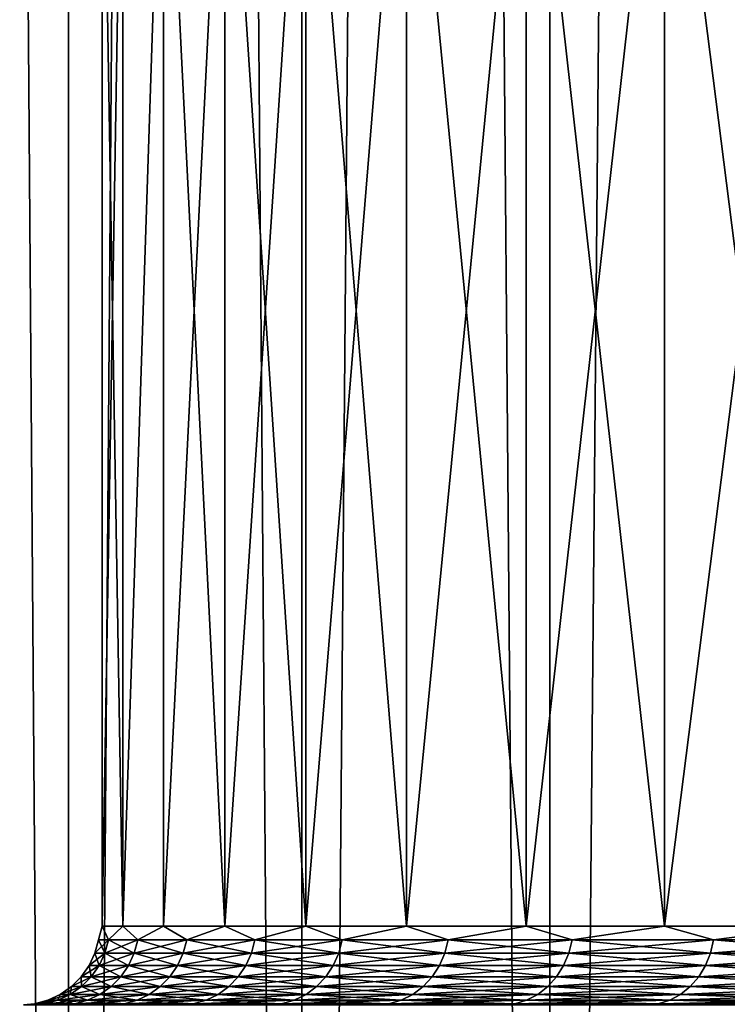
# Model space of a CAD drawing. Header units: metres. Extents: x -30 to 30, y -76 to 64.
# Tile 56 of 256: x -17.81 to -15.11, y -37.1 to -33.34. Entities that reach past the tile are written whole.
import ezdxf

# ---------------------------------------------------------------- set-up
doc = ezdxf.new("R2010")
doc.units = ezdxf.units.M
doc.layers.add('solid_508511', color=7, linetype='CONTINUOUS')

msp = doc.modelspace()

# ---------------------------------------------------------------- linework, layer by layer
at = {"layer": 'solid_508511'}
for points in [[(-18.448824, -54, -13.734659), (-18.448826, 57.5, -13.734654), (-17.618999, 57.5, -14.784141)], [(-17.619013, -54, 14.784127), (-17.618999, 57.5, 14.784141), (-18.448826, 57.5, 13.734654)], [(-18.448824, -54, 13.734659), (-17.619013, -54, 14.784127), (-18.448826, 57.5, 13.734654)], [(-17.619013, -54, -14.784127), (-18.448824, -54, -13.734659), (-17.618999, 57.5, -14.784141)], [(-17.619013, -54, -14.784127), (-17.618999, 57.5, -14.784141), (-16.729612, 57.5, -15.783537)], [(-16.729582, -54, -15.783569), (-17.619013, -54, -14.784127), (-16.729612, 57.5, -15.783537)], [(-17.619013, -54, 14.784127), (-16.729582, -54, 15.783569), (-17.618999, 57.5, 14.784141)], [(-16.729582, -54, 15.783569), (-16.729612, 57.5, 15.783537), (-17.618999, 57.5, 14.784141)], [(-16.729582, -54, -15.783569), (-16.729612, 57.5, -15.783537), (-15.78357, 57.5, -16.72958)], [(-15.783545, -54, 16.729607), (-15.78357, 57.5, 16.72958), (-16.729612, 57.5, 15.783537)], [(-16.729582, -54, 15.783569), (-15.783545, -54, 16.729607), (-16.729612, 57.5, 15.783537)], [(-15.783545, -54, -16.729607), (-16.729582, -54, -15.783569), (-15.78357, 57.5, -16.72958)], [(-15.783545, -54, -16.729607), (-15.78357, 57.5, -16.72958), (-14.784093, 57.5, -17.619038)], [(-14.784101, -54, 17.619034), (-14.784093, 57.5, 17.619038), (-15.78357, 57.5, 16.72958)], [(-15.783545, -54, 16.729607), (-14.784101, -54, 17.619034), (-15.78357, 57.5, 16.72958)], [(-14.784101, -54, -17.619034), (-15.783545, -54, -16.729607), (-14.784093, 57.5, -17.619038)], [(-17.490227, -36.799999, 0.584763), (-17.490206, -32.099998, 0.58516), (-17.41213, -32.099998, 1.751501)], [(-17.412111, -36.799999, 1.751677), (-17.490227, -36.799999, 0.584763), (-17.41213, -32.099998, 1.751501)], [(-17.490227, -36.799999, -0.584763), (-17.490206, -32.099998, -0.58516), (-17.490206, -32.099998, 0.58516)], [(-17.490227, -36.799999, 0.584763), (-17.490227, -36.799999, -0.584763), (-17.490206, -32.099998, 0.58516)], [(-17.490227, -36.799999, -0.584763), (-17.412111, -36.799999, -1.751677), (-17.490206, -32.099998, -0.58516)], [(-17.412111, -36.799999, -1.751677), (-17.41213, -32.099998, -1.751501), (-17.490206, -32.099998, -0.58516)], [(-17.412111, -36.799999, 1.751677), (-17.41213, -32.099998, 1.751501), (-17.256266, -32.099998, 2.910505)], [(-17.412111, -36.799999, -1.751677), (-17.256266, -32.099998, -2.910505), (-17.41213, -32.099998, -1.751501)], [(-17.256229, -36.799999, 2.910767), (-17.412111, -36.799999, 1.751677), (-17.256266, -32.099998, 2.910505)], [(-17.412111, -36.799999, -1.751677), (-17.256229, -36.799999, -2.910767), (-17.256266, -32.099998, -2.910505)], [(-17.256229, -36.799999, 2.910767), (-17.256266, -32.099998, 2.910505), (-17.023172, -32.099998, 4.057268)], [(-17.023275, -36.799999, -4.056858), (-17.023172, -32.099998, -4.057268), (-17.256266, -32.099998, -2.910505)], [(-17.256229, -36.799999, -2.910767), (-17.023275, -36.799999, -4.056858), (-17.256266, -32.099998, -2.910505)], [(-17.023275, -36.799999, 4.056858), (-17.256229, -36.799999, 2.910767), (-17.023172, -32.099998, 4.057268)], [(-17.023275, -36.799999, 4.056858), (-17.023172, -32.099998, 4.057268), (-16.714403, -32.099998, 5.184477)], [(-16.714293, -36.799999, 5.184829), (-17.023275, -36.799999, 4.056858), (-16.714403, -32.099998, 5.184477)], [(-17.023275, -36.799999, -4.056858), (-16.714293, -36.799999, -5.184829), (-17.023172, -32.099998, -4.057268)], [(-16.714293, -36.799999, -5.184829), (-16.714403, -32.099998, -5.184477), (-17.023172, -32.099998, -4.057268)], [(-16.714293, -36.799999, 5.184829), (-16.714403, -32.099998, 5.184477), (-16.330685, -32.099998, 6.289562)], [(-16.330658, -36.799999, -6.289644), (-16.330685, -32.099998, -6.289562), (-16.714403, -32.099998, -5.184477)], [(-16.714293, -36.799999, -5.184829), (-16.330658, -36.799999, -6.289644), (-16.714403, -32.099998, -5.184477)], [(-16.330658, -36.799999, 6.289644), (-16.714293, -36.799999, 5.184829), (-16.330685, -32.099998, 6.289562)], [(-16.330658, -36.799999, 6.289644), (-16.330685, -32.099998, 6.289562), (-15.873957, -32.099998, 7.366646)], [(-15.874087, -36.799999, -7.366367), (-15.873957, -32.099998, -7.366646), (-16.330685, -32.099998, -6.289562)], [(-16.330658, -36.799999, -6.289644), (-15.874087, -36.799999, -7.366367), (-16.330685, -32.099998, -6.289562)], [(-15.874087, -36.799999, 7.366367), (-16.330658, -36.799999, 6.289644), (-15.873957, -32.099998, 7.366646)], [(-15.874087, -36.799999, 7.366367), (-15.873957, -32.099998, 7.366646), (-15.346813, -32.099998, 8.40984)], [(-15.346619, -36.799999, 8.410191), (-15.874087, -36.799999, 7.366367), (-15.346813, -32.099998, 8.40984)], [(-15.874087, -36.799999, -7.366367), (-15.346619, -36.799999, -8.410191), (-15.873957, -32.099998, -7.366646)], [(-15.346619, -36.799999, -8.410191), (-15.346813, -32.099998, -8.40984), (-15.873957, -32.099998, -7.366646)], [(-15.346619, -36.799999, 8.410191), (-15.346813, -32.099998, 8.40984), (-14.750553, -32.099998, 9.416533)], [(-14.750608, -36.799999, -9.416451), (-14.750553, -32.099998, -9.416533), (-15.346813, -32.099998, -8.40984)], [(-15.346619, -36.799999, -8.410191), (-14.750608, -36.799999, -9.416451), (-15.346813, -32.099998, -8.40984)], [(-14.750608, -36.799999, 9.416451), (-15.346619, -36.799999, 8.410191), (-14.750553, -32.099998, 9.416533)], [(-17.504559, -36.852093), (-17.490227, -36.799999, -0.584763), (-17.490227, -36.799999, 0.584763)], [(-17.504559, -36.852093), (-17.467079, -36.852093, -1.144853), (-17.490227, -36.799999, -0.584763)], [(-17.467079, -36.852093, 1.144853), (-17.504559, -36.852093), (-17.490227, -36.799999, 0.584763)], [(-17.467079, -36.852093, -1.144853), (-17.412111, -36.799999, -1.751677), (-17.490227, -36.799999, -0.584763)], [(-17.467079, -36.852093, 1.144853), (-17.490227, -36.799999, 0.584763), (-17.412111, -36.799999, 1.751677)], [(-17.467079, -36.852093, -1.144853), (-17.354803, -36.852093, -2.284803), (-17.412111, -36.799999, -1.751677)], [(-17.354803, -36.852093, 2.284803), (-17.467079, -36.852093, 1.144853), (-17.412111, -36.799999, 1.751677)], [(-17.354803, -36.852093, -2.284803), (-17.256229, -36.799999, -2.910767), (-17.412111, -36.799999, -1.751677)], [(-17.354803, -36.852093, 2.284803), (-17.412111, -36.799999, 1.751677), (-17.256229, -36.799999, 2.910767)], [(-17.354803, -36.852093, -2.284803), (-17.168213, -36.852093, -3.41497), (-17.256229, -36.799999, -2.910767)], [(-17.168213, -36.852093, 3.41497), (-17.354803, -36.852093, 2.284803), (-17.256229, -36.799999, 2.910767)], [(-17.168213, -36.852093, -3.41497), (-17.023275, -36.799999, -4.056858), (-17.256229, -36.799999, -2.910767)], [(-17.168213, -36.852093, 3.41497), (-17.256229, -36.799999, 2.910767), (-17.023275, -36.799999, 4.056858)], [(-17.168213, -36.852093, -3.41497), (-16.908104, -36.852093, -4.530513), (-17.023275, -36.799999, -4.056858)], [(-16.908104, -36.852093, 4.530513), (-17.168213, -36.852093, 3.41497), (-17.023275, -36.799999, 4.056858)], [(-16.908104, -36.852093, -4.530513), (-16.714293, -36.799999, -5.184829), (-17.023275, -36.799999, -4.056858)], [(-16.908104, -36.852093, 4.530513), (-17.023275, -36.799999, 4.056858), (-16.714293, -36.799999, 5.184829)], [(-16.908104, -36.852093, -4.530513), (-16.575594, -36.852093, -5.626656), (-16.714293, -36.799999, -5.184829)], [(-16.575594, -36.852093, 5.626656), (-16.908104, -36.852093, 4.530513), (-16.714293, -36.799999, 5.184829)], [(-16.575594, -36.852093, -5.626656), (-16.330658, -36.799999, -6.289644), (-16.714293, -36.799999, -5.184829)], [(-16.575594, -36.852093, 5.626656), (-16.714293, -36.799999, 5.184829), (-16.330658, -36.799999, 6.289644)], [(-16.575594, -36.852093, -5.626656), (-16.172102, -36.852093, -6.698704), (-16.330658, -36.799999, -6.289644)], [(-16.172102, -36.852093, 6.698704), (-16.575594, -36.852093, 5.626656), (-16.330658, -36.799999, 6.289644)], [(-16.172102, -36.852093, -6.698704), (-15.874087, -36.799999, -7.366367), (-16.330658, -36.799999, -6.289644)], [(-16.172102, -36.852093, 6.698704), (-16.330658, -36.799999, 6.289644), (-15.874087, -36.799999, 7.366367)], [(-16.172102, -36.852093, -6.698704), (-15.699361, -36.852093, -7.742068), (-15.874087, -36.799999, -7.366367)], [(-15.699361, -36.852093, 7.742068), (-16.172102, -36.852093, 6.698704), (-15.874087, -36.799999, 7.366367)], [(-15.699361, -36.852093, -7.742068), (-15.346619, -36.799999, -8.410191), (-15.874087, -36.799999, -7.366367)], [(-15.699361, -36.852093, 7.742068), (-15.874087, -36.799999, 7.366367), (-15.346619, -36.799999, 8.410191)], [(-15.699361, -36.852093, -7.742068), (-15.159391, -36.852093, -8.752279), (-15.346619, -36.799999, -8.410191)], [(-15.159391, -36.852093, 8.752279), (-15.699361, -36.852093, 7.742068), (-15.346619, -36.799999, 8.410191)], [(-15.159391, -36.852093, -8.752279), (-14.750608, -36.799999, -9.416451), (-15.346619, -36.799999, -8.410191)], [(-15.159391, -36.852093, 8.752279), (-15.346619, -36.799999, 8.410191), (-14.750608, -36.799999, 9.416451)], [(-15.159391, -36.852093, -8.752279), (-14.554508, -36.852093, -9.725011), (-14.750608, -36.799999, -9.416451)], [(-14.554508, -36.852093, 9.725011), (-15.159391, -36.852093, 8.752279), (-14.750608, -36.799999, 9.416451)], [(-17.51811, -36.902657), (-17.504559, -36.852093), (-17.467079, -36.852093, 1.144853)], [(-17.51811, -36.902657), (-17.480602, -36.902657, -1.145739), (-17.504559, -36.852093)], [(-17.480602, -36.902657, 1.145739), (-17.51811, -36.902657), (-17.467079, -36.852093, 1.144853)], [(-17.480602, -36.902657, -1.145739), (-17.467079, -36.852093, -1.144853), (-17.504559, -36.852093)], [(-17.480602, -36.902657, -1.145739), (-17.36824, -36.902657, -2.286572), (-17.467079, -36.852093, -1.144853)], [(-17.480602, -36.902657, 1.145739), (-17.467079, -36.852093, 1.144853), (-17.354803, -36.852093, 2.284803)], [(-17.36824, -36.902657, 2.286572), (-17.480602, -36.902657, 1.145739), (-17.354803, -36.852093, 2.284803)], [(-17.36824, -36.902657, -2.286572), (-17.354803, -36.852093, -2.284803), (-17.467079, -36.852093, -1.144853)], [(-17.36824, -36.902657, -2.286572), (-17.181505, -36.902657, -3.417614), (-17.354803, -36.852093, -2.284803)], [(-17.36824, -36.902657, 2.286572), (-17.354803, -36.852093, 2.284803), (-17.168213, -36.852093, 3.41497)], [(-17.181505, -36.902657, 3.417614), (-17.36824, -36.902657, 2.286572), (-17.168213, -36.852093, 3.41497)], [(-17.181505, -36.902657, -3.417614), (-17.168213, -36.852093, -3.41497), (-17.354803, -36.852093, -2.284803)], [(-17.181505, -36.902657, -3.417614), (-16.921194, -36.902657, -4.53402), (-17.168213, -36.852093, -3.41497)], [(-17.181505, -36.902657, 3.417614), (-17.168213, -36.852093, 3.41497), (-16.908104, -36.852093, 4.530513)], [(-16.921194, -36.902657, 4.53402), (-17.181505, -36.902657, 3.417614), (-16.908104, -36.852093, 4.530513)], [(-16.921194, -36.902657, -4.53402), (-16.908104, -36.852093, -4.530513), (-17.168213, -36.852093, -3.41497)], [(-16.921194, -36.902657, -4.53402), (-16.588427, -36.902657, -5.631012), (-16.908104, -36.852093, -4.530513)], [(-16.921194, -36.902657, 4.53402), (-16.908104, -36.852093, 4.530513), (-16.575594, -36.852093, 5.626656)], [(-16.588427, -36.902657, 5.631012), (-16.921194, -36.902657, 4.53402), (-16.575594, -36.852093, 5.626656)], [(-16.588427, -36.902657, -5.631012), (-16.575594, -36.852093, -5.626656), (-16.908104, -36.852093, -4.530513)], [(-16.588427, -36.902657, -5.631012), (-16.184624, -36.902657, -6.70389), (-16.575594, -36.852093, -5.626656)], [(-16.588427, -36.902657, 5.631012), (-16.575594, -36.852093, 5.626656), (-16.172102, -36.852093, 6.698704)], [(-16.184624, -36.902657, 6.70389), (-16.588427, -36.902657, 5.631012), (-16.172102, -36.852093, 6.698704)], [(-16.184624, -36.902657, -6.70389), (-16.172102, -36.852093, -6.698704), (-16.575594, -36.852093, -5.626656)], [(-16.184624, -36.902657, -6.70389), (-15.711515, -36.902657, -7.748062), (-16.172102, -36.852093, -6.698704)], [(-16.184624, -36.902657, 6.70389), (-16.172102, -36.852093, 6.698704), (-15.699361, -36.852093, 7.742068)], [(-15.711515, -36.902657, 7.748062), (-16.184624, -36.902657, 6.70389), (-15.699361, -36.852093, 7.742068)], [(-15.711515, -36.902657, -7.748062), (-15.699361, -36.852093, -7.742068), (-16.172102, -36.852093, -6.698704)], [(-15.711515, -36.902657, -7.748062), (-15.171128, -36.902657, -8.759055), (-15.699361, -36.852093, -7.742068)], [(-15.711515, -36.902657, 7.748062), (-15.699361, -36.852093, 7.742068), (-15.159391, -36.852093, 8.752279)], [(-15.171128, -36.902657, 8.759055), (-15.711515, -36.902657, 7.748062), (-15.159391, -36.852093, 8.752279)], [(-15.171128, -36.902657, -8.759055), (-15.159391, -36.852093, -8.752279), (-15.699361, -36.852093, -7.742068)], [(-15.171128, -36.902657, -8.759055), (-14.565776, -36.902657, -9.73254), (-15.159391, -36.852093, -8.752279)], [(-15.171128, -36.902657, 8.759055), (-15.159391, -36.852093, 8.752279), (-14.554508, -36.852093, 9.725011)], [(-14.565776, -36.902657, 9.73254), (-15.171128, -36.902657, 8.759055), (-14.554508, -36.852093, 9.725011)], [(-14.565776, -36.902657, -9.73254), (-14.554508, -36.852093, -9.725011), (-15.159391, -36.852093, -8.752279)], [(-17.540245, -36.950092), (-17.51811, -36.902657), (-17.480602, -36.902657, 1.145739)], [(-17.540245, -36.950092), (-17.502689, -36.950092, -1.147187), (-17.51811, -36.902657)], [(-17.502689, -36.950092, 1.147187), (-17.540245, -36.950092), (-17.480602, -36.902657, 1.145739)], [(-17.502689, -36.950092, -1.147187), (-17.480602, -36.902657, -1.145739), (-17.51811, -36.902657)], [(-17.502689, -36.950092, -1.147187), (-17.390186, -36.950092, -2.289461), (-17.480602, -36.902657, -1.145739)], [(-17.502689, -36.950092, 1.147187), (-17.480602, -36.902657, 1.145739), (-17.36824, -36.902657, 2.286572)], [(-17.390186, -36.950092, 2.289461), (-17.502689, -36.950092, 1.147187), (-17.36824, -36.902657, 2.286572)], [(-17.390186, -36.950092, -2.289461), (-17.36824, -36.902657, -2.286572), (-17.480602, -36.902657, -1.145739)], [(-17.390186, -36.950092, -2.289461), (-17.203215, -36.950092, -3.421932), (-17.36824, -36.902657, -2.286572)], [(-17.390186, -36.950092, 2.289461), (-17.36824, -36.902657, 2.286572), (-17.181505, -36.902657, 3.417614)], [(-17.203215, -36.950092, 3.421932), (-17.390186, -36.950092, 2.289461), (-17.181505, -36.902657, 3.417614)], [(-17.203215, -36.950092, -3.421932), (-17.181505, -36.902657, -3.417614), (-17.36824, -36.902657, -2.286572)], [(-17.203215, -36.950092, -3.421932), (-16.942575, -36.950092, -4.53975), (-17.181505, -36.902657, -3.417614)], [(-17.203215, -36.950092, 3.421932), (-17.181505, -36.902657, 3.417614), (-16.921194, -36.902657, 4.53402)], [(-16.942575, -36.950092, 4.53975), (-17.203215, -36.950092, 3.421932), (-16.921194, -36.902657, 4.53402)], [(-16.942575, -36.950092, -4.53975), (-16.921194, -36.902657, -4.53402), (-17.181505, -36.902657, -3.417614)], [(-16.942575, -36.950092, -4.53975), (-16.609386, -36.950092, -5.638127), (-16.921194, -36.902657, -4.53402)], [(-16.942575, -36.950092, 4.53975), (-16.921194, -36.902657, 4.53402), (-16.588427, -36.902657, 5.631012)], [(-16.609386, -36.950092, 5.638127), (-16.942575, -36.950092, 4.53975), (-16.588427, -36.902657, 5.631012)], [(-16.609386, -36.950092, -5.638127), (-16.588427, -36.902657, -5.631012), (-16.921194, -36.902657, -4.53402)], [(-16.609386, -36.950092, -5.638127), (-16.205072, -36.950092, -6.712361), (-16.588427, -36.902657, -5.631012)], [(-16.609386, -36.950092, 5.638127), (-16.588427, -36.902657, 5.631012), (-16.184624, -36.902657, 6.70389)], [(-16.205072, -36.950092, 6.712361), (-16.609386, -36.950092, 5.638127), (-16.184624, -36.902657, 6.70389)], [(-16.205072, -36.950092, -6.712361), (-16.184624, -36.902657, -6.70389), (-16.588427, -36.902657, -5.631012)], [(-16.205072, -36.950092, -6.712361), (-15.731367, -36.950092, -7.757852), (-16.184624, -36.902657, -6.70389)], [(-16.205072, -36.950092, 6.712361), (-16.184624, -36.902657, 6.70389), (-15.711515, -36.902657, 7.748062)], [(-15.731367, -36.950092, 7.757852), (-16.205072, -36.950092, 6.712361), (-15.711515, -36.902657, 7.748062)], [(-15.731367, -36.950092, -7.757852), (-15.711515, -36.902657, -7.748062), (-16.184624, -36.902657, -6.70389)], [(-15.731367, -36.950092, -7.757852), (-15.190297, -36.950092, -8.770123), (-15.711515, -36.902657, -7.748062)], [(-15.731367, -36.950092, 7.757852), (-15.711515, -36.902657, 7.748062), (-15.171128, -36.902657, 8.759055)], [(-15.190297, -36.950092, 8.770123), (-15.731367, -36.950092, 7.757852), (-15.171128, -36.902657, 8.759055)], [(-15.190297, -36.950092, -8.770123), (-15.171128, -36.902657, -8.759055), (-15.711515, -36.902657, -7.748062)], [(-15.190297, -36.950092, -8.770123), (-14.584181, -36.950092, -9.744838), (-15.171128, -36.902657, -8.759055)], [(-15.190297, -36.950092, 8.770123), (-15.171128, -36.902657, 8.759055), (-14.565776, -36.902657, 9.73254)], [(-14.584181, -36.950092, 9.744838), (-15.190297, -36.950092, 8.770123), (-14.565776, -36.902657, 9.73254)], [(-14.584181, -36.950092, -9.744838), (-14.565776, -36.902657, -9.73254), (-15.171128, -36.902657, -8.759055)], [(-17.570288, -36.992958), (-17.540245, -36.950092), (-17.502689, -36.950092, 1.147187)], [(-17.570288, -36.992958), (-17.532669, -36.992958, -1.149152), (-17.540245, -36.950092)], [(-17.532669, -36.992958, 1.149152), (-17.570288, -36.992958), (-17.502689, -36.950092, 1.147187)], [(-17.532669, -36.992958, -1.149152), (-17.502689, -36.950092, -1.147187), (-17.540245, -36.950092)], [(-17.532669, -36.992958, -1.149152), (-17.419971, -36.992958, -2.293383), (-17.502689, -36.950092, -1.147187)], [(-17.532669, -36.992958, 1.149152), (-17.502689, -36.950092, 1.147187), (-17.390186, -36.950092, 2.289461)], [(-17.419971, -36.992958, 2.293383), (-17.532669, -36.992958, 1.149152), (-17.390186, -36.950092, 2.289461)], [(-17.419971, -36.992958, -2.293383), (-17.390186, -36.950092, -2.289461), (-17.502689, -36.950092, -1.147187)], [(-17.419971, -36.992958, -2.293383), (-17.232679, -36.992958, -3.427793), (-17.390186, -36.950092, -2.289461)], [(-17.419971, -36.992958, 2.293383), (-17.390186, -36.950092, 2.289461), (-17.203215, -36.950092, 3.421932)], [(-17.232679, -36.992958, 3.427793), (-17.419971, -36.992958, 2.293383), (-17.203215, -36.950092, 3.421932)], [(-17.232679, -36.992958, -3.427793), (-17.203215, -36.950092, -3.421932), (-17.390186, -36.950092, -2.289461)], [(-17.232679, -36.992958, -3.427793), (-16.971594, -36.992958, -4.547525), (-17.203215, -36.950092, -3.421932)], [(-17.232679, -36.992958, 3.427793), (-17.203215, -36.950092, 3.421932), (-16.942575, -36.950092, 4.53975)], [(-16.971594, -36.992958, 4.547525), (-17.232679, -36.992958, 3.427793), (-16.942575, -36.950092, 4.53975)], [(-16.971594, -36.992958, -4.547525), (-16.942575, -36.950092, -4.53975), (-17.203215, -36.950092, -3.421932)], [(-16.971594, -36.992958, -4.547525), (-16.637835, -36.992958, -5.647784), (-16.942575, -36.950092, -4.53975)], [(-16.971594, -36.992958, 4.547525), (-16.942575, -36.950092, 4.53975), (-16.609386, -36.950092, 5.638127)], [(-16.637835, -36.992958, 5.647784), (-16.971594, -36.992958, 4.547525), (-16.609386, -36.950092, 5.638127)], [(-16.637835, -36.992958, -5.647784), (-16.609386, -36.950092, -5.638127), (-16.942575, -36.950092, -4.53975)], [(-16.637835, -36.992958, -5.647784), (-16.23283, -36.992958, -6.723858), (-16.609386, -36.950092, -5.638127)], [(-16.637835, -36.992958, 5.647784), (-16.609386, -36.950092, 5.638127), (-16.205072, -36.950092, 6.712361)], [(-16.23283, -36.992958, 6.723858), (-16.637835, -36.992958, 5.647784), (-16.205072, -36.950092, 6.712361)], [(-16.23283, -36.992958, -6.723858), (-16.205072, -36.950092, -6.712361), (-16.609386, -36.950092, -5.638127)], [(-16.23283, -36.992958, -6.723858), (-15.758312, -36.992958, -7.77114), (-16.205072, -36.950092, -6.712361)], [(-16.23283, -36.992958, 6.723858), (-16.205072, -36.950092, 6.712361), (-15.731367, -36.950092, 7.757852)], [(-15.758312, -36.992958, 7.77114), (-16.23283, -36.992958, 6.723858), (-15.731367, -36.950092, 7.757852)], [(-15.758312, -36.992958, -7.77114), (-15.731367, -36.950092, -7.757852), (-16.205072, -36.950092, -6.712361)], [(-15.758312, -36.992958, -7.77114), (-15.216315, -36.992958, -8.785144), (-15.731367, -36.950092, -7.757852)], [(-15.758312, -36.992958, 7.77114), (-15.731367, -36.950092, 7.757852), (-15.190297, -36.950092, 8.770123)], [(-15.216315, -36.992958, 8.785144), (-15.758312, -36.992958, 7.77114), (-15.190297, -36.950092, 8.770123)], [(-15.216315, -36.992958, -8.785144), (-15.190297, -36.950092, -8.770123), (-15.731367, -36.950092, -7.757852)], [(-15.216315, -36.992958, -8.785144), (-14.60916, -36.992958, -9.761529), (-15.190297, -36.950092, -8.770123)], [(-15.216315, -36.992958, 8.785144), (-15.190297, -36.950092, 8.770123), (-14.584181, -36.950092, 9.744838)], [(-14.60916, -36.992958, 9.761529), (-15.216315, -36.992958, 8.785144), (-14.584181, -36.950092, 9.744838)], [(-14.60916, -36.992958, -9.761529), (-14.584181, -36.950092, -9.744838), (-15.190297, -36.950092, -8.770123)], [(-17.607325, -37.029949), (-17.570288, -36.992958), (-17.532669, -36.992958, 1.149152)], [(-17.607325, -37.029949), (-17.569626, -37.029949, -1.151574), (-17.570288, -36.992958)], [(-17.569626, -37.029949, 1.151574), (-17.607325, -37.029949), (-17.532669, -36.992958, 1.149152)], [(-17.569626, -37.029949, -1.151574), (-17.532669, -36.992958, -1.149152), (-17.570288, -36.992958)], [(-17.569626, -37.029949, -1.151574), (-17.456692, -37.029949, -2.298217), (-17.532669, -36.992958, -1.149152)], [(-17.569626, -37.029949, 1.151574), (-17.532669, -36.992958, 1.149152), (-17.419971, -36.992958, 2.293383)], [(-17.456692, -37.029949, 2.298217), (-17.569626, -37.029949, 1.151574), (-17.419971, -36.992958, 2.293383)], [(-17.456692, -37.029949, -2.298217), (-17.419971, -36.992958, -2.293383), (-17.532669, -36.992958, -1.149152)], [(-17.456692, -37.029949, -2.298217), (-17.269005, -37.029949, -3.435019), (-17.419971, -36.992958, -2.293383)], [(-17.456692, -37.029949, 2.298217), (-17.419971, -36.992958, 2.293383), (-17.232679, -36.992958, 3.427793)], [(-17.269005, -37.029949, 3.435019), (-17.456692, -37.029949, 2.298217), (-17.232679, -36.992958, 3.427793)], [(-17.269005, -37.029949, -3.435019), (-17.232679, -36.992958, -3.427793), (-17.419971, -36.992958, -2.293383)], [(-17.269005, -37.029949, -3.435019), (-17.00737, -37.029949, -4.557111), (-17.232679, -36.992958, -3.427793)], [(-17.269005, -37.029949, 3.435019), (-17.232679, -36.992958, 3.427793), (-16.971594, -36.992958, 4.547525)], [(-17.00737, -37.029949, 4.557111), (-17.269005, -37.029949, 3.435019), (-16.971594, -36.992958, 4.547525)], [(-17.00737, -37.029949, -4.557111), (-16.971594, -36.992958, -4.547525), (-17.232679, -36.992958, -3.427793)], [(-17.00737, -37.029949, -4.557111), (-16.672905, -37.029949, -5.659689), (-16.971594, -36.992958, -4.547525)], [(-17.00737, -37.029949, 4.557111), (-16.971594, -36.992958, 4.547525), (-16.637835, -36.992958, 5.647784)], [(-16.672905, -37.029949, 5.659689), (-17.00737, -37.029949, 4.557111), (-16.637835, -36.992958, 5.647784)], [(-16.672905, -37.029949, -5.659689), (-16.637835, -36.992958, -5.647784), (-16.971594, -36.992958, -4.547525)], [(-16.672905, -37.029949, -5.659689), (-16.267046, -37.029949, -6.738031), (-16.637835, -36.992958, -5.647784)], [(-16.672905, -37.029949, 5.659689), (-16.637835, -36.992958, 5.647784), (-16.23283, -36.992958, 6.723858)], [(-16.267046, -37.029949, 6.738031), (-16.672905, -37.029949, 5.659689), (-16.23283, -36.992958, 6.723858)], [(-16.267046, -37.029949, -6.738031), (-16.23283, -36.992958, -6.723858), (-16.637835, -36.992958, -5.647784)], [(-16.267046, -37.029949, -6.738031), (-15.791529, -37.029949, -7.78752), (-16.23283, -36.992958, -6.723858)], [(-16.267046, -37.029949, 6.738031), (-16.23283, -36.992958, 6.723858), (-15.758312, -36.992958, 7.77114)], [(-15.791529, -37.029949, 7.78752), (-16.267046, -37.029949, 6.738031), (-15.758312, -36.992958, 7.77114)], [(-15.791529, -37.029949, -7.78752), (-15.758312, -36.992958, -7.77114), (-16.23283, -36.992958, -6.723858)], [(-15.791529, -37.029949, -7.78752), (-15.24839, -37.029949, -8.803662), (-15.758312, -36.992958, -7.77114)], [(-15.791529, -37.029949, 7.78752), (-15.758312, -36.992958, 7.77114), (-15.216315, -36.992958, 8.785144)], [(-15.24839, -37.029949, 8.803662), (-15.791529, -37.029949, 7.78752), (-15.216315, -36.992958, 8.785144)], [(-15.24839, -37.029949, -8.803662), (-15.216315, -36.992958, -8.785144), (-15.758312, -36.992958, -7.77114)], [(-15.24839, -37.029949, -8.803662), (-14.639955, -37.029949, -9.782105), (-15.216315, -36.992958, -8.785144)], [(-15.24839, -37.029949, 8.803662), (-15.216315, -36.992958, 8.785144), (-14.60916, -36.992958, 9.761529)], [(-14.639955, -37.029949, 9.782105), (-15.24839, -37.029949, 8.803662), (-14.60916, -36.992958, 9.761529)], [(-14.639955, -37.029949, -9.782105), (-14.60916, -36.992958, -9.761529), (-15.216315, -36.992958, -8.785144)], [(-17.650227, -37.059937), (-17.607325, -37.029949), (-17.569626, -37.029949, 1.151574)], [(-17.650227, -37.059937), (-17.612436, -37.059937, -1.15438), (-17.607325, -37.029949)], [(-17.612436, -37.059937, 1.15438), (-17.650227, -37.059937), (-17.569626, -37.029949, 1.151574)], [(-17.612436, -37.059937, -1.15438), (-17.569626, -37.029949, -1.151574), (-17.607325, -37.029949)], [(-17.612436, -37.059937, -1.15438), (-17.499228, -37.059937, -2.303817), (-17.569626, -37.029949, -1.151574)], [(-17.612436, -37.059937, 1.15438), (-17.569626, -37.029949, 1.151574), (-17.456692, -37.029949, 2.298217)], [(-17.499228, -37.059937, 2.303817), (-17.612436, -37.059937, 1.15438), (-17.456692, -37.029949, 2.298217)], [(-17.499228, -37.059937, -2.303817), (-17.456692, -37.029949, -2.298217), (-17.569626, -37.029949, -1.151574)], [(-17.499228, -37.059937, -2.303817), (-17.311083, -37.059937, -3.443388), (-17.456692, -37.029949, -2.298217)], [(-17.499228, -37.059937, 2.303817), (-17.456692, -37.029949, 2.298217), (-17.269005, -37.029949, 3.435019)], [(-17.311083, -37.059937, 3.443388), (-17.499228, -37.059937, 2.303817), (-17.269005, -37.029949, 3.435019)], [(-17.311083, -37.059937, -3.443388), (-17.269005, -37.029949, -3.435019), (-17.456692, -37.029949, -2.298217)], [(-17.311083, -37.059937, -3.443388), (-17.048809, -37.059937, -4.568215), (-17.269005, -37.029949, -3.435019)], [(-17.311083, -37.059937, 3.443388), (-17.269005, -37.029949, 3.435019), (-17.00737, -37.029949, 4.557111)], [(-17.048809, -37.059937, 4.568215), (-17.311083, -37.059937, 3.443388), (-17.00737, -37.029949, 4.557111)], [(-17.048809, -37.059937, -4.568215), (-17.00737, -37.029949, -4.557111), (-17.269005, -37.029949, -3.435019)], [(-17.048809, -37.059937, -4.568215), (-16.713531, -37.059937, -5.67348), (-17.00737, -37.029949, -4.557111)], [(-17.048809, -37.059937, 4.568215), (-17.00737, -37.029949, 4.557111), (-16.672905, -37.029949, 5.659689)], [(-16.713531, -37.059937, 5.67348), (-17.048809, -37.059937, 4.568215), (-16.672905, -37.029949, 5.659689)], [(-16.713531, -37.059937, -5.67348), (-16.672905, -37.029949, -5.659689), (-17.00737, -37.029949, -4.557111)], [(-16.713531, -37.059937, -5.67348), (-16.306683, -37.059937, -6.754449), (-16.672905, -37.029949, -5.659689)], [(-16.713531, -37.059937, 5.67348), (-16.672905, -37.029949, 5.659689), (-16.267046, -37.029949, 6.738031)], [(-16.306683, -37.059937, 6.754449), (-16.713531, -37.059937, 5.67348), (-16.267046, -37.029949, 6.738031)], [(-16.306683, -37.059937, -6.754449), (-16.267046, -37.029949, -6.738031), (-16.672905, -37.029949, -5.659689)], [(-16.306683, -37.059937, -6.754449), (-15.830008, -37.059937, -7.806496), (-16.267046, -37.029949, -6.738031)], [(-16.306683, -37.059937, 6.754449), (-16.267046, -37.029949, 6.738031), (-15.791529, -37.029949, 7.78752)], [(-15.830008, -37.059937, 7.806496), (-16.306683, -37.059937, 6.754449), (-15.791529, -37.029949, 7.78752)], [(-15.830008, -37.059937, -7.806496), (-15.791529, -37.029949, -7.78752), (-16.267046, -37.029949, -6.738031)], [(-15.830008, -37.059937, -7.806496), (-15.285544, -37.059937, -8.825113), (-15.791529, -37.029949, -7.78752)], [(-15.830008, -37.059937, 7.806496), (-15.791529, -37.029949, 7.78752), (-15.24839, -37.029949, 8.803662)], [(-15.285544, -37.059937, 8.825113), (-15.830008, -37.059937, 7.806496), (-15.24839, -37.029949, 8.803662)], [(-15.285544, -37.059937, -8.825113), (-15.24839, -37.029949, -8.803662), (-15.791529, -37.029949, -7.78752)], [(-15.285544, -37.059937, -8.825113), (-14.675627, -37.059937, -9.805941), (-15.24839, -37.029949, -8.803662)], [(-15.285544, -37.059937, 8.825113), (-15.24839, -37.029949, 8.803662), (-14.639955, -37.029949, 9.782105)], [(-14.675627, -37.059937, 9.805941), (-15.285544, -37.059937, 8.825113), (-14.639955, -37.029949, 9.782105)], [(-14.675627, -37.059937, -9.805941), (-14.639955, -37.029949, -9.782105), (-15.24839, -37.029949, -8.803662)], [(-17.697689, -37.082016), (-17.650227, -37.059937), (-17.612436, -37.059937, 1.15438)], [(-17.697689, -37.082016), (-17.659798, -37.082016, -1.157484), (-17.650227, -37.059937)], [(-17.659798, -37.082016, 1.157484), (-17.697689, -37.082016), (-17.612436, -37.059937, 1.15438)], [(-17.659798, -37.082016, -1.157484), (-17.612436, -37.059937, -1.15438), (-17.650227, -37.059937)], [(-17.659798, -37.082016, -1.157484), (-17.546284, -37.082016, -2.310012), (-17.612436, -37.059937, -1.15438)], [(-17.659798, -37.082016, 1.157484), (-17.612436, -37.059937, 1.15438), (-17.499228, -37.059937, 2.303817)], [(-17.546284, -37.082016, 2.310012), (-17.659798, -37.082016, 1.157484), (-17.499228, -37.059937, 2.303817)], [(-17.546284, -37.082016, -2.310012), (-17.499228, -37.059937, -2.303817), (-17.612436, -37.059937, -1.15438)], [(-17.546284, -37.082016, -2.310012), (-17.357634, -37.082016, -3.452648), (-17.499228, -37.059937, -2.303817)], [(-17.546284, -37.082016, 2.310012), (-17.499228, -37.059937, 2.303817), (-17.311083, -37.059937, 3.443388)], [(-17.357634, -37.082016, 3.452648), (-17.546284, -37.082016, 2.310012), (-17.311083, -37.059937, 3.443388)], [(-17.357634, -37.082016, -3.452648), (-17.311083, -37.059937, -3.443388), (-17.499228, -37.059937, -2.303817)], [(-17.357634, -37.082016, -3.452648), (-17.094656, -37.082016, -4.580499), (-17.311083, -37.059937, -3.443388)], [(-17.357634, -37.082016, 3.452648), (-17.311083, -37.059937, 3.443388), (-17.048809, -37.059937, 4.568215)], [(-17.094656, -37.082016, 4.580499), (-17.357634, -37.082016, 3.452648), (-17.048809, -37.059937, 4.568215)], [(-17.094656, -37.082016, -4.580499), (-17.048809, -37.059937, -4.568215), (-17.311083, -37.059937, -3.443388)], [(-17.094656, -37.082016, -4.580499), (-16.758474, -37.082016, -5.688736), (-17.048809, -37.059937, -4.568215)], [(-17.094656, -37.082016, 4.580499), (-17.048809, -37.059937, 4.568215), (-16.713531, -37.059937, 5.67348)], [(-16.758474, -37.082016, 5.688736), (-17.094656, -37.082016, 4.580499), (-16.713531, -37.059937, 5.67348)], [(-16.758474, -37.082016, -5.688736), (-16.713531, -37.059937, -5.67348), (-17.048809, -37.059937, -4.568215)], [(-16.758474, -37.082016, -5.688736), (-16.350533, -37.082016, -6.772613), (-16.713531, -37.059937, -5.67348)], [(-16.758474, -37.082016, 5.688736), (-16.713531, -37.059937, 5.67348), (-16.306683, -37.059937, 6.754449)], [(-16.350533, -37.082016, 6.772613), (-16.758474, -37.082016, 5.688736), (-16.306683, -37.059937, 6.754449)], [(-16.350533, -37.082016, -6.772613), (-16.306683, -37.059937, -6.754449), (-16.713531, -37.059937, -5.67348)], [(-16.350533, -37.082016, -6.772613), (-15.872575, -37.082016, -7.827488), (-16.306683, -37.059937, -6.754449)], [(-16.350533, -37.082016, 6.772613), (-16.306683, -37.059937, 6.754449), (-15.830008, -37.059937, 7.806496)], [(-15.872575, -37.082016, 7.827488), (-16.350533, -37.082016, 6.772613), (-15.830008, -37.059937, 7.806496)], [(-15.872575, -37.082016, -7.827488), (-15.830008, -37.059937, -7.806496), (-16.306683, -37.059937, -6.754449)], [(-15.872575, -37.082016, -7.827488), (-15.326649, -37.082016, -8.848845), (-15.830008, -37.059937, -7.806496)], [(-15.872575, -37.082016, 7.827488), (-15.830008, -37.059937, 7.806496), (-15.285544, -37.059937, 8.825113)], [(-15.326649, -37.082016, 8.848845), (-15.872575, -37.082016, 7.827488), (-15.285544, -37.059937, 8.825113)], [(-15.326649, -37.082016, -8.848845), (-15.285544, -37.059937, -8.825113), (-15.830008, -37.059937, -7.806496)], [(-15.326649, -37.082016, -8.848845), (-14.715091, -37.082016, -9.83231), (-15.285544, -37.059937, -8.825113)], [(-15.326649, -37.082016, 8.848845), (-15.285544, -37.059937, 8.825113), (-14.675627, -37.059937, 9.805941)], [(-14.715091, -37.082016, 9.83231), (-15.326649, -37.082016, 8.848845), (-14.675627, -37.059937, 9.805941)], [(-14.715091, -37.082016, -9.83231), (-14.675627, -37.059937, -9.805941), (-15.285544, -37.059937, -8.825113)], [(-17.710266, -37.095505, 1.160792), (-17.710566, -37.099998, 1.782068), (-17.790056, -37.099998, 0.59488)], [(-17.748266, -37.095505), (-17.790056, -37.099998, 0.59488), (-17.790056, -37.099998, -0.594862)], [(-17.710266, -37.095505, 1.160792), (-17.790056, -37.099998, 0.59488), (-17.748266, -37.095505)], [(-17.710266, -37.095505, -1.160792), (-17.790056, -37.099998, -0.594862), (-17.710567, -37.099998, -1.78205)], [(-17.748266, -37.095505), (-17.790056, -37.099998, -0.594862), (-17.710266, -37.095505, -1.160792)], [(-17.748266, -37.095505), (-17.697689, -37.082016), (-17.659798, -37.082016, 1.157484)], [(-17.748266, -37.095505), (-17.710266, -37.095505, -1.160792), (-17.697689, -37.082016)], [(-17.710266, -37.095505, 1.160792), (-17.748266, -37.095505), (-17.659798, -37.082016, 1.157484)], [(-17.596428, -37.095505, -2.316614), (-17.710567, -37.099998, -1.78205), (-17.551947, -37.099998, -2.961271)], [(-17.710266, -37.095505, -1.160792), (-17.710567, -37.099998, -1.78205), (-17.596428, -37.095505, -2.316614)], [(-17.596428, -37.095505, 2.316614), (-17.551945, -37.099998, 2.961288), (-17.710566, -37.099998, 1.782068)], [(-17.596428, -37.095505, 2.316614), (-17.710566, -37.099998, 1.782068), (-17.710266, -37.095505, 1.160792)], [(-17.710266, -37.095505, -1.160792), (-17.659798, -37.082016, -1.157484), (-17.697689, -37.082016)], [(-17.710266, -37.095505, -1.160792), (-17.596428, -37.095505, -2.316614), (-17.659798, -37.082016, -1.157484)], [(-17.710266, -37.095505, 1.160792), (-17.659798, -37.082016, 1.157484), (-17.546284, -37.082016, 2.310012)], [(-17.596428, -37.095505, 2.316614), (-17.710266, -37.095505, 1.160792), (-17.546284, -37.082016, 2.310012)], [(-17.596428, -37.095505, -2.316614), (-17.546284, -37.082016, -2.310012), (-17.659798, -37.082016, -1.157484)], [(-17.596428, -37.095505, -2.316614), (-17.407238, -37.095505, -3.462515), (-17.546284, -37.082016, -2.310012)], [(-17.596428, -37.095505, 2.316614), (-17.546284, -37.082016, 2.310012), (-17.357634, -37.082016, 3.452648)], [(-17.407238, -37.095505, 3.462515), (-17.596428, -37.095505, 2.316614), (-17.357634, -37.082016, 3.452648)], [(-17.407238, -37.095505, 3.462515), (-17.551945, -37.099998, 2.961288), (-17.596428, -37.095505, 2.316614)], [(-17.596428, -37.095505, -2.316614), (-17.551947, -37.099998, -2.961271), (-17.407238, -37.095505, -3.462515)], [(-17.407238, -37.095505, -3.462515), (-17.551947, -37.099998, -2.961271), (-17.31492, -37.099998, -4.127163)], [(-17.407238, -37.095505, 3.462515), (-17.314917, -37.099998, 4.127181), (-17.551945, -37.099998, 2.961288)], [(-17.407238, -37.095505, -3.462515), (-17.357634, -37.082016, -3.452648), (-17.546284, -37.082016, -2.310012)], [(-17.407238, -37.095505, -3.462515), (-17.143509, -37.095505, -4.593589), (-17.357634, -37.082016, -3.452648)], [(-17.407238, -37.095505, 3.462515), (-17.357634, -37.082016, 3.452648), (-17.094656, -37.082016, 4.580499)], [(-17.143509, -37.095505, 4.593589), (-17.407238, -37.095505, 3.462515), (-17.094656, -37.082016, 4.580499)], [(-17.143509, -37.095505, 4.593589), (-17.314917, -37.099998, 4.127181), (-17.407238, -37.095505, 3.462515)], [(-17.407238, -37.095505, -3.462515), (-17.31492, -37.099998, -4.127163), (-17.143509, -37.095505, -4.593589)], [(-17.143509, -37.095505, -4.593589), (-17.094656, -37.082016, -4.580499), (-17.357634, -37.082016, -3.452648)], [(-17.143509, -37.095505, -4.593589), (-17.31492, -37.099998, -4.127163), (-17.000507, -37.099998, -5.274721)], [(-17.143509, -37.095505, 4.593589), (-17.000502, -37.099998, 5.274739), (-17.314917, -37.099998, 4.127181)], [(-17.143509, -37.095505, -4.593589), (-16.806368, -37.095505, -5.704993), (-17.094656, -37.082016, -4.580499)], [(-17.143509, -37.095505, 4.593589), (-17.094656, -37.082016, 4.580499), (-16.758474, -37.082016, 5.688736)], [(-16.806368, -37.095505, 5.704993), (-17.143509, -37.095505, 4.593589), (-16.758474, -37.082016, 5.688736)], [(-16.806368, -37.095505, 5.704993), (-17.000502, -37.099998, 5.274739), (-17.143509, -37.095505, 4.593589)], [(-17.143509, -37.095505, -4.593589), (-17.000507, -37.099998, -5.274721), (-16.806368, -37.095505, -5.704993)], [(-16.806368, -37.095505, -5.704993), (-16.758474, -37.082016, -5.688736), (-17.094656, -37.082016, -4.580499)], [(-16.806368, -37.095505, -5.704993), (-17.000507, -37.099998, -5.274721), (-16.610138, -37.099998, -6.398695)], [(-16.806368, -37.095505, 5.704993), (-16.61013, -37.099998, 6.398713), (-17.000502, -37.099998, 5.274739)], [(-16.806368, -37.095505, -5.704993), (-16.397261, -37.095505, -6.791967), (-16.758474, -37.082016, -5.688736)], [(-16.806368, -37.095505, 5.704993), (-16.758474, -37.082016, 5.688736), (-16.350533, -37.082016, 6.772613)], [(-16.397261, -37.095505, 6.791967), (-16.806368, -37.095505, 5.704993), (-16.350533, -37.082016, 6.772613)], [(-16.397261, -37.095505, 6.791967), (-16.61013, -37.099998, 6.398713), (-16.806368, -37.095505, 5.704993)], [(-16.806368, -37.095505, -5.704993), (-16.610138, -37.099998, -6.398695), (-16.397261, -37.095505, -6.791967)], [(-16.397261, -37.095505, -6.791967), (-16.350533, -37.082016, -6.772613), (-16.758474, -37.082016, -5.688736)], [(-16.397261, -37.095505, -6.791967), (-16.610138, -37.099998, -6.398695), (-16.145586, -37.099998, -7.493997)], [(-16.397261, -37.095505, 6.791967), (-16.145578, -37.099998, 7.494013), (-16.61013, -37.099998, 6.398713)], [(-16.397261, -37.095505, -6.791967), (-15.917936, -37.095505, -7.849857), (-16.350533, -37.082016, -6.772613)], [(-16.397261, -37.095505, 6.791967), (-16.350533, -37.082016, 6.772613), (-15.872575, -37.082016, 7.827488)], [(-15.917936, -37.095505, 7.849857), (-16.397261, -37.095505, 6.791967), (-15.872575, -37.082016, 7.827488)], [(-15.917936, -37.095505, 7.849857), (-16.145578, -37.099998, 7.494013), (-16.397261, -37.095505, 6.791967)], [(-16.397261, -37.095505, -6.791967), (-16.145586, -37.099998, -7.493997), (-15.917936, -37.095505, -7.849857)], [(-15.917936, -37.095505, -7.849857), (-15.872575, -37.082016, -7.827488), (-16.350533, -37.082016, -6.772613)], [(-15.917936, -37.095505, -7.849857), (-16.145586, -37.099998, -7.493997), (-15.608851, -37.099998, -8.555915)], [(-15.917936, -37.095505, 7.849857), (-15.608842, -37.099998, 8.555931), (-16.145578, -37.099998, 7.494013)], [(-15.917936, -37.095505, -7.849857), (-15.37045, -37.095505, -8.874133), (-15.872575, -37.082016, -7.827488)], [(-15.917936, -37.095505, 7.849857), (-15.872575, -37.082016, 7.827488), (-15.326649, -37.082016, 8.848845)], [(-15.37045, -37.095505, 8.874133), (-15.917936, -37.095505, 7.849857), (-15.326649, -37.082016, 8.848845)], [(-15.37045, -37.095505, 8.874133), (-15.608842, -37.099998, 8.555931), (-15.917936, -37.095505, 7.849857)], [(-15.917936, -37.095505, -7.849857), (-15.608851, -37.099998, -8.555915), (-15.37045, -37.095505, -8.874133)], [(-15.37045, -37.095505, -8.874133), (-15.326649, -37.082016, -8.848845), (-15.872575, -37.082016, -7.827488)], [(-15.37045, -37.095505, -8.874133), (-15.608851, -37.099998, -8.555915), (-15.002387, -37.099998, -9.579581)], [(-15.37045, -37.095505, 8.874133), (-15.002377, -37.099998, 9.579597), (-15.608842, -37.099998, 8.555931)], [(-15.37045, -37.095505, -8.874133), (-14.757144, -37.095505, -9.860409), (-15.326649, -37.082016, -8.848845)], [(-15.37045, -37.095505, 8.874133), (-15.326649, -37.082016, 8.848845), (-14.715091, -37.082016, 9.83231)], [(-14.757144, -37.095505, 9.860409), (-15.37045, -37.095505, 8.874133), (-14.715091, -37.082016, 9.83231)], [(-14.757144, -37.095505, 9.860409), (-15.002377, -37.099998, 9.579597), (-15.37045, -37.095505, 8.874133)], [(-15.37045, -37.095505, -8.874133), (-15.002387, -37.099998, -9.579581), (-14.757144, -37.095505, -9.860409)], [(-14.757144, -37.095505, -9.860409), (-14.715091, -37.082016, -9.83231), (-15.326649, -37.082016, -8.848845)]]:
    msp.add_3dface(points, dxfattribs=at)

doc.saveas('drawing.dxf')
